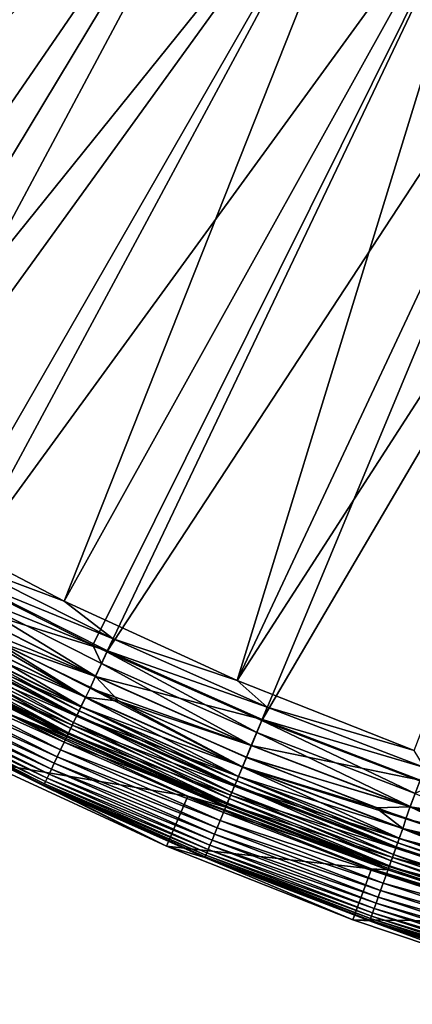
# Model space of a CAD drawing. Header units: metres. Extents: x -900 to 900, y -400 to 400.
# Tile 6 of 241: x -787 to -765, y -392 to -338. Entities that reach past the tile are written whole.
import ezdxf

# ---------------------------------------------------------------- set-up
doc = ezdxf.new("R2010")
doc.units = ezdxf.units.M

msp = doc.modelspace()

# ---------------------------------------------------------------- linework, layer by layer
at = {"layer": 'top'}
for points in [[(-783.200378, -312.214813, -29.8034), (-788.569824, -308.014862, -29.814909), (-816.009277, -350.350189, -0.803848)], [(-789.547852, -309.118988, -32.412781), (-784.133118, -313.363251, -32.401356), (-820.303406, -348.878296, -3.399924)], [(-807.198975, -356.74234, -0.803848), (-783.200378, -312.214813, -29.8034), (-816.009277, -350.350189, -0.803848)], [(-807.198975, -356.74234, -0.803848), (-777.629517, -316.145782, -29.79077), (-783.200378, -312.214813, -29.8034)], [(-820.303406, -348.878296, -3.399924), (-784.133118, -313.363251, -32.401356), (-814.191162, -353.609955, -3.399924)], [(-784.133118, -313.363251, -32.401356), (-778.5177, -317.338135, -32.388844), (-814.191162, -353.609955, -3.399924)], [(-771.867798, -319.798737, -29.776999), (-777.629517, -316.145782, -29.79077), (-807.198975, -356.74234, -0.803848)], [(-814.191162, -353.609955, -3.399924), (-778.5177, -317.338135, -32.388844), (-806.518616, -359.015991, -3.399924)], [(-778.5177, -317.338135, -32.388844), (-772.715027, -321.034332, -32.375225), (-806.518616, -359.015991, -3.399924)], [(-800.325439, -361.217438, -0.803848), (-771.867798, -319.798737, -29.776999), (-807.198975, -356.74234, -0.803848)], [(-771.867798, -319.798737, -29.776999), (-800.325439, -361.217438, -0.803848), (-795.533813, -364.093658, -0.803848)], [(-765.935669, -323.15976, -29.762093), (-771.867798, -319.798737, -29.776999), (-795.533813, -364.093658, -0.803848)], [(-806.518616, -359.015991, -3.399924), (-772.715027, -321.034332, -32.375225), (-798.623413, -364.016693, -3.399924)], [(-772.715027, -321.034332, -32.375225), (-766.738953, -324.443146, -32.360474), (-798.623413, -364.016693, -3.399924)], [(-765.935669, -323.15976, -29.762093), (-795.533813, -364.093658, -0.803848), (-790.941956, -366.673492, -0.803848)], [(-784.498657, -370.017365, -0.803848), (-765.935669, -323.15976, -29.762093), (-790.941956, -366.673492, -0.803848)], [(-760.099243, -326.105774, -29.746714), (-765.935669, -323.15976, -29.762093), (-784.498657, -370.017365, -0.803848)], [(-798.623413, -364.016693, -3.399924), (-766.738953, -324.443146, -32.360474), (-790.492249, -368.623932, -3.399924)], [(-766.738953, -324.443146, -32.360474), (-760.60376, -327.556427, -32.34457), (-790.492249, -368.623932, -3.399924)], [(-774.93988, -374.420105, -0.803848), (-760.099243, -326.105774, -29.746714), (-784.498657, -370.017365, -0.803848)], [(-753.64325, -328.983063, -29.72888), (-760.099243, -326.105774, -29.746714), (-774.93988, -374.420105, -0.803848)], [(-790.492249, -368.623932, -3.399924), (-760.60376, -327.556427, -32.34457), (-782.918945, -372.458221, -3.399924)], [(-760.60376, -327.556427, -32.34457), (-782.140686, -372.828522, -3.399924), (-782.918945, -372.458221, -3.399924)], [(-760.60376, -327.556427, -32.34457), (-754.324158, -330.367065, -32.327477), (-782.140686, -372.828522, -3.399924)], [(-747.252197, -331.464813, -29.710361), (-753.64325, -328.983063, -29.72888), (-774.93988, -374.420105, -0.803848)], [(-754.324158, -330.367065, -32.327477), (-773.58844, -376.619751, -3.399924), (-782.140686, -372.828522, -3.399924)], [(-754.324158, -330.367065, -32.327477), (-747.914978, -332.868317, -32.309166), (-773.58844, -376.619751, -3.399924)], [(-747.252197, -331.464813, -29.710361), (-774.93988, -374.420105, -0.803848), (-765.150696, -378.2836, -0.803848)], [(-747.914978, -332.868317, -32.309166), (-764.190063, -380.22464, -3.399924), (-773.58844, -376.619751, -3.399924)], [(-784.498657, -370.017365, -0.803848), (-790.941956, -366.673492, -0.803848), (-790.115173, -367.91864, -0.456723)], [(-781.799561, -372.107422, -0.456723), (-790.115173, -367.91864, -0.456723), (-790.465576, -368.574036, -0.204445)], [(-781.799561, -372.107422, -0.456723), (-784.498657, -370.017365, -0.803848), (-790.115173, -367.91864, -0.456723)], [(-790.465576, -368.574036, -0.204445), (-791.182922, -369.951691), (-782.117371, -372.779236, -0.204445)], [(-782.117371, -372.779236, -0.204445), (-781.799561, -372.107422, -0.456723), (-790.465576, -368.574036, -0.204445)], [(-790.831604, -369.258636, -3.101714), (-790.492249, -368.623932, -3.399924), (-782.918945, -372.458221, -3.399924)], [(-782.769104, -374.182343, -3), (-791.18103, -369.948151, -3), (-790.831604, -369.258636, -3.101714)], [(-782.449341, -373.481018, -3.101714), (-782.769104, -374.182343, -3), (-790.831604, -369.258636, -3.101714)], [(-790.831604, -369.258636, -3.101714), (-782.918945, -372.458221, -3.399924), (-782.449341, -373.481018, -3.101714)], [(-791.18103, -369.948151, -3), (-782.769104, -374.182343, -3), (-791.519775, -370.58194, -3)], [(-791.182922, -369.951691), (-788.398804, -372.196991), (-782.770813, -374.185974)], [(-791.182922, -369.951691), (-782.770813, -374.185974), (-782.117371, -372.779236, -0.204445)], [(-774.93988, -374.420105, -0.803848), (-784.498657, -370.017365, -0.803848), (-781.799561, -372.107422, -0.456723)], [(-791.519775, -370.58194, -3), (-783.334167, -375.351532, -3.056892), (-791.807129, -371.083435, -3.056892)], [(-791.519775, -370.58194, -3), (-782.769104, -374.182343, -3), (-783.076355, -374.83197, -3)], [(-791.519775, -370.58194, -3), (-783.076355, -374.83197, -3), (-783.334167, -375.351532, -3.056892)], [(-791.802307, -371.074432, -0.028766), (-792.075378, -371.585205, -0.114353), (-783.329773, -375.342285, -0.028766)], [(-791.807129, -371.083435, -3.056892), (-783.572937, -375.856262, -3.22474), (-792.070374, -371.575836, -3.22474)], [(-791.807129, -371.083435, -3.056892), (-783.334167, -375.351532, -3.056892), (-783.572937, -375.856262, -3.22474)], [(-783.329773, -375.342285, -0.028766), (-788.398804, -372.196991), (-791.802307, -371.074432, -0.028766)], [(-792.075378, -371.585205, -0.114353), (-792.343811, -372.08725, -0.255695), (-783.577454, -375.865845, -0.114353)], [(-783.792786, -376.321045, -3.497899), (-792.312805, -372.029266, -3.497899), (-792.194824, -371.808533, -3.348771)], [(-783.68573, -376.094788, -3.348771), (-792.194824, -371.808533, -3.348771), (-792.070374, -371.575836, -3.22474)], [(-783.792786, -376.321045, -3.497899), (-792.194824, -371.808533, -3.348771), (-783.68573, -376.094788, -3.348771)], [(-792.075378, -371.585205, -0.114353), (-783.577454, -375.865845, -0.114353), (-783.329773, -375.342285, -0.028766)], [(-792.070374, -371.575836, -3.22474), (-783.572937, -375.856262, -3.22474), (-783.68573, -376.094788, -3.348771)], [(-792.343811, -372.08725, -0.255695), (-792.604492, -372.57489, -0.451727), (-783.820923, -376.380493, -0.255695)], [(-792.312805, -372.029266, -3.497899), (-783.985657, -376.72879, -3.865118), (-792.525452, -372.427032, -3.865118)], [(-792.343811, -372.08725, -0.255695), (-783.820923, -376.380493, -0.255695), (-783.577454, -375.865845, -0.114353)], [(-783.985657, -376.72879, -3.865118), (-792.312805, -372.029266, -3.497899), (-783.792786, -376.321045, -3.497899)], [(-781.478333, -375.562561), (-788.398804, -372.196991), (-783.329773, -375.342285, -0.028766)], [(-788.398804, -372.196991), (-781.478333, -375.562561), (-782.770813, -374.185974)], [(-773.282471, -375.881042, -0.456723), (-781.799561, -372.107422, -0.456723), (-782.117371, -372.779236, -0.204445)], [(-773.282471, -375.881042, -0.456723), (-774.93988, -374.420105, -0.803848), (-781.799561, -372.107422, -0.456723)], [(-792.604492, -372.57489, -0.451727), (-792.854614, -373.042633, -0.70103), (-784.057373, -376.880341, -0.451727)], [(-792.700439, -372.754333, -4.312942), (-784.263062, -377.315247, -4.82471), (-792.83136, -372.999176, -4.82471)], [(-792.525452, -372.427032, -3.865118), (-784.144348, -377.06427, -4.312942), (-792.700439, -372.754333, -4.312942)], [(-792.700439, -372.754333, -4.312942), (-784.144348, -377.06427, -4.312942), (-784.263062, -377.315247, -4.82471)], [(-792.604492, -372.57489, -0.451727), (-784.057373, -376.880341, -0.451727), (-783.820923, -376.380493, -0.255695)], [(-792.525452, -372.427032, -3.865118), (-783.985657, -376.72879, -3.865118), (-784.144348, -377.06427, -4.312942)], [(-782.918945, -372.458221, -3.399924), (-782.140686, -372.828522, -3.399924), (-782.449341, -373.481018, -3.101714)], [(-782.117371, -372.779236, -0.204445), (-782.770813, -374.185974), (-773.566895, -376.567657, -0.204445)], [(-782.449341, -373.481018, -3.101714), (-782.140686, -372.828522, -3.399924), (-773.863953, -377.284882, -3.101714)], [(-782.140686, -372.828522, -3.399924), (-773.58844, -376.619751, -3.399924), (-773.863953, -377.284882, -3.101714)], [(-773.566895, -376.567657, -0.204445), (-773.282471, -375.881042, -0.456723), (-782.117371, -372.779236, -0.204445)], [(-784.499268, -377.814606, -1.000777), (-793.091797, -373.486298, -1.000777), (-793.314026, -373.901978, -1.34779)], [(-784.284119, -377.359802, -0.70103), (-792.854614, -373.042633, -0.70103), (-793.091797, -373.486298, -1.000777)], [(-784.284119, -377.359802, -0.70103), (-793.091797, -373.486298, -1.000777), (-784.499268, -377.814606, -1.000777)], [(-784.3526, -377.530334, -5.959025), (-792.92688, -373.214447, -5.959025), (-792.912781, -373.151489, -5.381563)], [(-792.92688, -373.214447, -5.959025), (-784.3526, -377.530334, -5.959025), (-787.584473, -376.248138, -35)], [(-792.83136, -372.999176, -4.82471), (-784.336914, -377.471375, -5.381563), (-792.912781, -373.151489, -5.381563)], [(-792.912781, -373.151489, -5.381563), (-784.336914, -377.471375, -5.381563), (-784.3526, -377.530334, -5.959025)], [(-784.057373, -376.880341, -0.451727), (-792.854614, -373.042633, -0.70103), (-784.284119, -377.359802, -0.70103)], [(-792.83136, -372.999176, -4.82471), (-784.263062, -377.315247, -4.82471), (-784.336914, -377.471375, -5.381563)], [(-774.159607, -377.998688, -3), (-782.769104, -374.182343, -3), (-782.449341, -373.481018, -3.101714)], [(-773.863953, -377.284882, -3.101714), (-774.159607, -377.998688, -3), (-782.449341, -373.481018, -3.101714)], [(-784.700806, -378.240692, -1.34779), (-793.314026, -373.901978, -1.34779), (-793.519226, -374.285797, -1.738888)], [(-784.499268, -377.814606, -1.000777), (-793.314026, -373.901978, -1.34779), (-784.700806, -378.240692, -1.34779)], [(-793.705383, -374.634033, -2.170691), (-784.886963, -378.634125, -1.738888), (-793.519226, -374.285797, -1.738888)], [(-793.519226, -374.285797, -1.738888), (-784.886963, -378.634125, -1.738888), (-784.700806, -378.240692, -1.34779)], [(-782.769104, -374.182343, -3), (-774.159607, -377.998688, -3), (-783.076355, -374.83197, -3)], [(-782.770813, -374.185974), (-781.478333, -375.562561), (-774.161133, -378.00238)], [(-782.770813, -374.185974), (-774.161133, -378.00238), (-773.566895, -376.567657, -0.204445)], [(-765.150696, -378.2836, -0.803848), (-774.93988, -374.420105, -0.803848), (-773.282471, -375.881042, -0.456723)], [(-785.205933, -379.308502, -2.639013), (-793.870911, -374.943695, -2.639013), (-794.014343, -375.211884, -3.139467)], [(-785.055786, -378.991089, -2.170691), (-793.705383, -374.634033, -2.170691), (-793.870911, -374.943695, -2.639013)], [(-785.055786, -378.991089, -2.170691), (-793.870911, -374.943695, -2.639013), (-785.205933, -379.308502, -2.639013)], [(-784.886963, -378.634125, -1.738888), (-793.705383, -374.634033, -2.170691), (-785.055786, -378.991089, -2.170691)], [(-783.076355, -374.83197, -3), (-774.655823, -379.196594, -3.056892), (-783.334167, -375.351532, -3.056892)], [(-783.076355, -374.83197, -3), (-774.159607, -377.998688, -3), (-774.434631, -378.662598, -3)], [(-783.076355, -374.83197, -3), (-774.434631, -378.662598, -3), (-774.655823, -379.196594, -3.056892)], [(-794.297729, -375.741974, -4.786941), (-785.530457, -379.994507, -4.218875), (-794.22876, -375.612946, -4.218875)], [(-794.22876, -375.612946, -4.218875), (-785.44458, -379.812958, -3.667668), (-794.134033, -375.435822, -3.667668)], [(-794.22876, -375.612946, -4.218875), (-785.530457, -379.994507, -4.218875), (-785.44458, -379.812958, -3.667668)], [(-794.134033, -375.435822, -3.667668), (-785.335999, -379.583405, -3.139467), (-794.014343, -375.211884, -3.139467)], [(-794.134033, -375.435822, -3.667668), (-785.44458, -379.812958, -3.667668), (-785.335999, -379.583405, -3.139467)], [(-794.014343, -375.211884, -3.139467), (-785.335999, -379.583405, -3.139467), (-785.205933, -379.308502, -2.639013)], [(-783.329773, -375.342285, -0.028766), (-783.577454, -375.865845, -0.114353), (-774.651917, -379.187134, -0.028766)], [(-783.334167, -375.351532, -3.056892), (-774.869507, -379.712433, -3.22474), (-783.572937, -375.856262, -3.22474)], [(-783.334167, -375.351532, -3.056892), (-774.655823, -379.196594, -3.056892), (-774.869507, -379.712433, -3.22474)], [(-774.651917, -379.187134, -0.028766), (-781.478333, -375.562561), (-783.329773, -375.342285, -0.028766)], [(-774.651917, -379.187134, -0.028766), (-774.428955, -378.648926), (-781.478333, -375.562561)], [(-781.478333, -375.562561), (-774.428955, -378.648926), (-774.161133, -378.00238)], [(-794.341064, -375.860199, -5.947641), (-785.631775, -380.20871, -5.365363), (-794.340454, -375.821899, -5.365363)], [(-794.341064, -375.860199, -5.947641), (-785.635315, -380.24234, -5.947641), (-785.631775, -380.20871, -5.365363)], [(-785.635315, -380.24234, -5.947641), (-794.341064, -375.860199, -5.947641), (-778.849915, -383.57309, -35)], [(-778.849915, -383.57309, -35), (-794.341064, -375.860199, -5.947641), (-788.915894, -378.936615, -35)], [(-794.340454, -375.821899, -5.365363), (-785.593018, -380.12677, -4.786941), (-794.297729, -375.741974, -4.786941)], [(-794.340454, -375.821899, -5.365363), (-785.631775, -380.20871, -5.365363), (-785.593018, -380.12677, -4.786941)], [(-794.297729, -375.741974, -4.786941), (-785.593018, -380.12677, -4.786941), (-785.530457, -379.994507, -4.218875)], [(-783.577454, -375.865845, -0.114353), (-783.820923, -376.380493, -0.255695), (-774.873535, -379.722229, -0.114353)], [(-775.066223, -380.187469, -3.497899), (-783.792786, -376.321045, -3.497899), (-783.68573, -376.094788, -3.348771)], [(-783.572937, -375.856262, -3.22474), (-774.970459, -379.956207, -3.348771), (-783.68573, -376.094788, -3.348771)], [(-783.68573, -376.094788, -3.348771), (-774.970459, -379.956207, -3.348771), (-775.066223, -380.187469, -3.497899)], [(-783.577454, -375.865845, -0.114353), (-774.873535, -379.722229, -0.114353), (-774.651917, -379.187134, -0.028766)], [(-783.572937, -375.856262, -3.22474), (-774.869507, -379.712433, -3.22474), (-774.970459, -379.956207, -3.348771)], [(-764.582947, -379.228088, -0.456723), (-773.282471, -375.881042, -0.456723), (-773.566895, -376.567657, -0.204445)], [(-764.582947, -379.228088, -0.456723), (-765.150696, -378.2836, -0.803848), (-773.282471, -375.881042, -0.456723)], [(-787.584473, -376.248138, -35), (-777.671326, -380.814148, -35), (-788.915894, -378.936615, -35)], [(-787.584473, -376.248138, -35), (-784.3526, -377.530334, -5.959025), (-775.576904, -381.420349, -5.959025)], [(-787.584473, -376.248138, -35), (-775.576904, -381.420349, -5.959025), (-777.671326, -380.814148, -35)], [(-783.985657, -376.72879, -3.865118), (-775.380859, -380.947052, -4.312942), (-784.144348, -377.06427, -4.312942)], [(-783.820923, -376.380493, -0.255695), (-784.057373, -376.880341, -0.451727), (-775.091431, -380.24823, -0.255695)], [(-775.238831, -380.604156, -3.865118), (-783.985657, -376.72879, -3.865118), (-783.792786, -376.321045, -3.497899)], [(-775.380859, -380.947052, -4.312942), (-783.985657, -376.72879, -3.865118), (-775.238831, -380.604156, -3.865118)], [(-783.820923, -376.380493, -0.255695), (-775.091431, -380.24823, -0.255695), (-774.873535, -379.722229, -0.114353)], [(-775.238831, -380.604156, -3.865118), (-783.792786, -376.321045, -3.497899), (-775.066223, -380.187469, -3.497899)], [(-773.566895, -376.567657, -0.204445), (-774.161133, -378.00238), (-764.833191, -379.927826, -0.204445)], [(-773.863953, -377.284882, -3.101714), (-773.58844, -376.619751, -3.399924), (-765.094666, -380.658752, -3.101714)], [(-773.58844, -376.619751, -3.399924), (-764.190063, -380.22464, -3.399924), (-765.094666, -380.658752, -3.101714)], [(-764.833191, -379.927826, -0.204445), (-764.582947, -379.228088, -0.456723), (-773.566895, -376.567657, -0.204445)], [(-775.30304, -380.759064, -0.451727), (-784.057373, -376.880341, -0.451727), (-784.284119, -377.359802, -0.70103)], [(-784.144348, -377.06427, -4.312942), (-775.487122, -381.203552, -4.82471), (-784.263062, -377.315247, -4.82471)], [(-784.144348, -377.06427, -4.312942), (-775.380859, -380.947052, -4.312942), (-775.487122, -381.203552, -4.82471)], [(-775.091431, -380.24823, -0.255695), (-784.057373, -376.880341, -0.451727), (-775.30304, -380.759064, -0.451727)], [(-765.37323, -381.38797, -3), (-774.159607, -377.998688, -3), (-773.863953, -377.284882, -3.101714)], [(-765.094666, -380.658752, -3.101714), (-765.37323, -381.38797, -3), (-773.863953, -377.284882, -3.101714)], [(-775.698486, -381.713898, -1.000777), (-784.499268, -377.814606, -1.000777), (-784.700806, -378.240692, -1.34779)], [(-775.505981, -381.249084, -0.70103), (-784.284119, -377.359802, -0.70103), (-784.499268, -377.814606, -1.000777)], [(-775.505981, -381.249084, -0.70103), (-784.499268, -377.814606, -1.000777), (-775.698486, -381.713898, -1.000777)], [(-784.336914, -377.471375, -5.381563), (-775.576904, -381.420349, -5.959025), (-784.3526, -377.530334, -5.959025)], [(-784.263062, -377.315247, -4.82471), (-775.553223, -381.363129, -5.381563), (-784.336914, -377.471375, -5.381563)], [(-784.336914, -377.471375, -5.381563), (-775.553223, -381.363129, -5.381563), (-775.576904, -381.420349, -5.959025)], [(-775.30304, -380.759064, -0.451727), (-784.284119, -377.359802, -0.70103), (-775.505981, -381.249084, -0.70103)], [(-784.263062, -377.315247, -4.82471), (-775.487122, -381.203552, -4.82471), (-775.553223, -381.363129, -5.381563)], [(-784.886963, -378.634125, -1.738888), (-775.878906, -382.149384, -1.34779), (-784.700806, -378.240692, -1.34779)], [(-784.700806, -378.240692, -1.34779), (-775.878906, -382.149384, -1.34779), (-775.698486, -381.713898, -1.000777)], [(-774.159607, -377.998688, -3), (-765.37323, -381.38797, -3), (-774.434631, -378.662598, -3)], [(-774.161133, -378.00238), (-774.428955, -378.648926), (-765.374573, -381.391724)], [(-774.161133, -378.00238), (-765.374573, -381.391724), (-764.833191, -379.927826, -0.204445)], [(-788.915894, -378.936615, -35), (-777.671326, -380.814148, -35), (-778.849915, -383.57309, -35)], [(-776.045471, -382.551483, -1.738888), (-784.886963, -378.634125, -1.738888), (-785.055786, -378.991089, -2.170691)], [(-775.878906, -382.149384, -1.34779), (-784.886963, -378.634125, -1.738888), (-776.045471, -382.551483, -1.738888)], [(-774.434631, -378.662598, -3), (-765.615356, -382.064575, -3), (-774.655823, -379.196594, -3.056892)], [(-767.257324, -381.452881), (-774.428955, -378.648926), (-774.651917, -379.187134, -0.028766)], [(-774.434631, -378.662598, -3), (-765.37323, -381.38797, -3), (-765.615356, -382.064575, -3)], [(-774.428955, -378.648926), (-767.257324, -381.452881), (-765.374573, -381.391724)], [(-785.335999, -379.583405, -3.139467), (-776.330933, -383.240692, -2.639013), (-785.205933, -379.308502, -2.639013)], [(-776.196594, -382.91629, -2.170691), (-785.055786, -378.991089, -2.170691), (-785.205933, -379.308502, -2.639013)], [(-785.205933, -379.308502, -2.639013), (-776.330933, -383.240692, -2.639013), (-776.196594, -382.91629, -2.170691)], [(-776.045471, -382.551483, -1.738888), (-785.055786, -378.991089, -2.170691), (-776.196594, -382.91629, -2.170691)], [(-774.651917, -379.187134, -0.028766), (-774.873535, -379.722229, -0.114353), (-765.788147, -382.597351, -0.028766)], [(-774.655823, -379.196594, -3.056892), (-765.979614, -383.13269, -3.22474), (-774.869507, -379.712433, -3.22474)], [(-774.655823, -379.196594, -3.056892), (-765.615356, -382.064575, -3), (-765.791565, -382.606995, -3.056892)], [(-774.655823, -379.196594, -3.056892), (-765.791565, -382.606995, -3.056892), (-765.979614, -383.13269, -3.22474)], [(-765.788147, -382.597351, -0.028766), (-767.257324, -381.452881), (-774.651917, -379.187134, -0.028766)], [(-785.593018, -380.12677, -4.786941), (-776.621338, -383.941803, -4.218875), (-785.530457, -379.994507, -4.218875)], [(-785.530457, -379.994507, -4.218875), (-776.544495, -383.756256, -3.667668), (-785.44458, -379.812958, -3.667668)], [(-785.530457, -379.994507, -4.218875), (-776.621338, -383.941803, -4.218875), (-776.544495, -383.756256, -3.667668)], [(-785.44458, -379.812958, -3.667668), (-776.447327, -383.521667, -3.139467), (-785.335999, -379.583405, -3.139467)], [(-785.44458, -379.812958, -3.667668), (-776.544495, -383.756256, -3.667668), (-776.447327, -383.521667, -3.139467)], [(-785.335999, -379.583405, -3.139467), (-776.447327, -383.521667, -3.139467), (-776.330933, -383.240692, -2.639013)], [(-774.873535, -379.722229, -0.114353), (-775.091431, -380.24823, -0.255695), (-765.983215, -383.1427, -0.114353)], [(-774.970459, -379.956207, -3.348771), (-766.152771, -383.616791, -3.497899), (-775.066223, -380.187469, -3.497899)], [(-774.869507, -379.712433, -3.22474), (-766.068481, -383.381134, -3.348771), (-774.970459, -379.956207, -3.348771)], [(-774.970459, -379.956207, -3.348771), (-766.068481, -383.381134, -3.348771), (-766.152771, -383.616791, -3.497899)], [(-774.873535, -379.722229, -0.114353), (-765.983215, -383.1427, -0.114353), (-765.788147, -382.597351, -0.028766)], [(-774.869507, -379.712433, -3.22474), (-765.979614, -383.13269, -3.22474), (-766.068481, -383.381134, -3.348771)], [(-764.833191, -379.927826, -0.204445), (-765.374573, -381.391724), (-755.941223, -382.854004, -0.204445)], [(-785.635315, -380.24234, -5.947641), (-776.712036, -384.160736, -5.365363), (-785.631775, -380.20871, -5.365363)], [(-785.635315, -380.24234, -5.947641), (-776.724976, -384.191986, -5.947641), (-776.712036, -384.160736, -5.365363)], [(-776.724976, -384.191986, -5.947641), (-785.635315, -380.24234, -5.947641), (-778.849915, -383.57309, -35)], [(-785.631775, -380.20871, -5.365363), (-776.677368, -384.076996, -4.786941), (-785.593018, -380.12677, -4.786941)], [(-785.631775, -380.20871, -5.365363), (-776.712036, -384.160736, -5.365363), (-776.677368, -384.076996, -4.786941)], [(-785.593018, -380.12677, -4.786941), (-776.677368, -384.076996, -4.786941), (-776.621338, -383.941803, -4.218875)], [(-766.174927, -383.678711, -0.255695), (-775.091431, -380.24823, -0.255695), (-775.30304, -380.759064, -0.451727)], [(-766.304688, -384.041473, -3.865118), (-775.238831, -380.604156, -3.865118), (-775.066223, -380.187469, -3.497899)], [(-765.983215, -383.1427, -0.114353), (-775.091431, -380.24823, -0.255695), (-766.174927, -383.678711, -0.255695)], [(-775.066223, -380.187469, -3.497899), (-766.152771, -383.616791, -3.497899), (-766.304688, -384.041473, -3.865118)], [(-777.671326, -380.814148, -35), (-767.519226, -384.820801, -35), (-778.849915, -383.57309, -35)], [(-775.576904, -381.420349, -5.959025), (-766.620911, -384.875061, -5.959025), (-777.671326, -380.814148, -35)], [(-777.671326, -380.814148, -35), (-766.620911, -384.875061, -5.959025), (-767.519226, -384.820801, -35)], [(-766.361145, -384.199341, -0.451727), (-775.30304, -380.759064, -0.451727), (-775.505981, -381.249084, -0.70103)], [(-775.380859, -380.947052, -4.312942), (-766.523193, -384.652313, -4.82471), (-775.487122, -381.203552, -4.82471)], [(-766.429688, -384.3909, -4.312942), (-775.380859, -380.947052, -4.312942), (-775.238831, -380.604156, -3.865118)], [(-766.523193, -384.652313, -4.82471), (-775.380859, -380.947052, -4.312942), (-766.429688, -384.3909, -4.312942)], [(-766.174927, -383.678711, -0.255695), (-775.30304, -380.759064, -0.451727), (-766.361145, -384.199341, -0.451727)], [(-766.429688, -384.3909, -4.312942), (-775.238831, -380.604156, -3.865118), (-766.304688, -384.041473, -3.865118)], [(-756.431091, -384.342041, -3), (-765.37323, -381.38797, -3), (-765.094666, -380.658752, -3.101714)], [(-766.539795, -384.69873, -0.70103), (-775.505981, -381.249084, -0.70103), (-775.698486, -381.713898, -1.000777)], [(-775.553223, -381.363129, -5.381563), (-766.620911, -384.875061, -5.959025), (-775.576904, -381.420349, -5.959025)], [(-775.487122, -381.203552, -4.82471), (-766.58136, -384.814941, -5.381563), (-775.553223, -381.363129, -5.381563)], [(-775.553223, -381.363129, -5.381563), (-766.58136, -384.814941, -5.381563), (-766.620911, -384.875061, -5.959025)], [(-766.361145, -384.199341, -0.451727), (-775.505981, -381.249084, -0.70103), (-766.539795, -384.69873, -0.70103)], [(-775.487122, -381.203552, -4.82471), (-766.523193, -384.652313, -4.82471), (-766.58136, -384.814941, -5.381563)], [(-765.374573, -381.391724), (-767.257324, -381.452881), (-759.979309, -383.967896)], [(-759.979309, -383.967896), (-767.257324, -381.452881), (-765.788147, -382.597351, -0.028766)], [(-765.37323, -381.38797, -3), (-756.431091, -384.342041, -3), (-765.615356, -382.064575, -3)], [(-765.374573, -381.391724), (-759.979309, -383.967896), (-756.432251, -384.345856)], [(-765.374573, -381.391724), (-756.432251, -384.345856), (-755.941223, -382.854004, -0.204445)], [(-766.867981, -385.616211, -1.34779), (-775.878906, -382.149384, -1.34779), (-776.045471, -382.551483, -1.738888)], [(-775.878906, -382.149384, -1.34779), (-766.709229, -385.172394, -1.000777), (-775.698486, -381.713898, -1.000777)], [(-766.709229, -385.172394, -1.000777), (-775.878906, -382.149384, -1.34779), (-766.867981, -385.616211, -1.34779)], [(-775.698486, -381.713898, -1.000777), (-766.709229, -385.172394, -1.000777), (-766.539795, -384.69873, -0.70103)], [(-765.615356, -382.064575, -3), (-756.639709, -385.029724, -3), (-765.791565, -382.606995, -3.056892)], [(-765.615356, -382.064575, -3), (-756.431091, -384.342041, -3), (-756.639709, -385.029724, -3)], [(-767.014587, -386.026001, -1.738888), (-776.045471, -382.551483, -1.738888), (-776.196594, -382.91629, -2.170691)], [(-766.867981, -385.616211, -1.34779), (-776.045471, -382.551483, -1.738888), (-767.014587, -386.026001, -1.738888)], [(-765.788147, -382.597351, -0.028766), (-765.983215, -383.1427, -0.114353), (-756.763672, -385.567108, -0.028766)], [(-765.791565, -382.606995, -3.056892), (-756.928589, -386.111176, -3.22474), (-765.979614, -383.13269, -3.22474)], [(-765.791565, -382.606995, -3.056892), (-756.639709, -385.029724, -3), (-756.766663, -385.576904, -3.056892)], [(-756.928589, -386.111176, -3.22474), (-765.791565, -382.606995, -3.056892), (-756.766663, -385.576904, -3.056892)], [(-756.763672, -385.567108, -0.028766), (-759.979309, -383.967896), (-765.788147, -382.597351, -0.028766)], [(-776.447327, -383.521667, -3.139467), (-767.265808, -386.728363, -2.639013), (-776.330933, -383.240692, -2.639013)], [(-776.330933, -383.240692, -2.639013), (-767.147583, -386.397797, -2.170691), (-776.196594, -382.91629, -2.170691)], [(-776.330933, -383.240692, -2.639013), (-767.265808, -386.728363, -2.639013), (-767.147583, -386.397797, -2.170691)], [(-776.196594, -382.91629, -2.170691), (-767.147583, -386.397797, -2.170691), (-767.014587, -386.026001, -1.738888)], [(-756.931702, -386.121338, -0.114353), (-765.983215, -383.1427, -0.114353), (-766.174927, -383.678711, -0.255695)], [(-765.979614, -383.13269, -3.22474), (-757.005127, -386.363678, -3.348771), (-766.068481, -383.381134, -3.348771)], [(-756.763672, -385.567108, -0.028766), (-765.983215, -383.1427, -0.114353), (-756.931702, -386.121338, -0.114353)], [(-765.979614, -383.13269, -3.22474), (-756.928589, -386.111176, -3.22474), (-757.005127, -386.363678, -3.348771)], [(-776.724976, -384.191986, -5.947641), (-778.849915, -383.57309, -35), (-768.541199, -387.641479, -35)], [(-778.849915, -383.57309, -35), (-767.519226, -384.820801, -35), (-768.541199, -387.641479, -35)], [(-776.621338, -383.941803, -4.218875), (-767.453796, -387.253784, -3.667668), (-776.544495, -383.756256, -3.667668)], [(-776.544495, -383.756256, -3.667668), (-767.368286, -387.014709, -3.139467), (-776.447327, -383.521667, -3.139467)], [(-776.544495, -383.756256, -3.667668), (-767.453796, -387.253784, -3.667668), (-767.368286, -387.014709, -3.139467)], [(-776.447327, -383.521667, -3.139467), (-767.368286, -387.014709, -3.139467), (-767.265808, -386.728363, -2.639013)], [(-757.096863, -386.666138, -0.255695), (-766.174927, -383.678711, -0.255695), (-766.361145, -384.199341, -0.451727)], [(-766.152771, -383.616791, -3.497899), (-757.208618, -387.034821, -3.865118), (-766.304688, -384.041473, -3.865118)], [(-756.931702, -386.121338, -0.114353), (-766.174927, -383.678711, -0.255695), (-757.096863, -386.666138, -0.255695)], [(-766.068481, -383.381134, -3.348771), (-757.077759, -386.60321, -3.497899), (-766.152771, -383.616791, -3.497899)], [(-766.152771, -383.616791, -3.497899), (-757.077759, -386.60321, -3.497899), (-757.208618, -387.034821, -3.865118)], [(-766.068481, -383.381134, -3.348771), (-757.005127, -386.363678, -3.348771), (-757.077759, -386.60321, -3.497899)], [(-776.724976, -384.191986, -5.947641), (-767.601196, -387.665985, -5.365363), (-776.712036, -384.160736, -5.365363)], [(-776.724976, -384.191986, -5.947641), (-767.631592, -387.699707, -5.947641), (-767.601196, -387.665985, -5.365363)], [(-767.631592, -387.699707, -5.947641), (-776.724976, -384.191986, -5.947641), (-768.541199, -387.641479, -35)], [(-776.712036, -384.160736, -5.365363), (-767.570679, -387.580658, -4.786941), (-776.677368, -384.076996, -4.786941)], [(-776.712036, -384.160736, -5.365363), (-767.601196, -387.665985, -5.365363), (-767.570679, -387.580658, -4.786941)], [(-776.677368, -384.076996, -4.786941), (-767.521423, -387.442902, -4.218875), (-776.621338, -383.941803, -4.218875)], [(-776.677368, -384.076996, -4.786941), (-767.570679, -387.580658, -4.786941), (-767.521423, -387.442902, -4.218875)], [(-776.621338, -383.941803, -4.218875), (-767.521423, -387.442902, -4.218875), (-767.453796, -387.253784, -3.667668)], [(-757.257202, -387.195251, -0.451727), (-766.361145, -384.199341, -0.451727), (-766.539795, -384.69873, -0.70103)], [(-757.316223, -387.389954, -4.312942), (-766.429688, -384.3909, -4.312942), (-766.304688, -384.041473, -3.865118)], [(-757.096863, -386.666138, -0.255695), (-766.361145, -384.199341, -0.451727), (-757.257202, -387.195251, -0.451727)], [(-766.304688, -384.041473, -3.865118), (-757.208618, -387.034821, -3.865118), (-757.316223, -387.389954, -4.312942)], [(-767.519226, -384.820801, -35), (-758.776672, -387.761414, -35), (-768.541199, -387.641479, -35)], [(-766.620911, -384.875061, -5.959025), (-757.506226, -387.886139, -5.959025), (-767.519226, -384.820801, -35)], [(-767.519226, -384.820801, -35), (-757.506226, -387.886139, -5.959025), (-758.776672, -387.761414, -35)], [(-766.709229, -385.172394, -1.000777), (-757.411072, -387.702789, -0.70103), (-766.539795, -384.69873, -0.70103)], [(-766.58136, -384.814941, -5.381563), (-757.506226, -387.886139, -5.959025), (-766.620911, -384.875061, -5.959025)], [(-766.523193, -384.652313, -4.82471), (-757.446899, -387.820892, -5.381563), (-766.58136, -384.814941, -5.381563)], [(-766.58136, -384.814941, -5.381563), (-757.446899, -387.820892, -5.381563), (-757.506226, -387.886139, -5.959025)], [(-766.539795, -384.69873, -0.70103), (-757.411072, -387.702789, -0.70103), (-757.257202, -387.195251, -0.451727)], [(-757.39679, -387.65564, -4.82471), (-766.523193, -384.652313, -4.82471), (-766.429688, -384.3909, -4.312942)], [(-757.446899, -387.820892, -5.381563), (-766.523193, -384.652313, -4.82471), (-757.39679, -387.65564, -4.82471)], [(-757.39679, -387.65564, -4.82471), (-766.429688, -384.3909, -4.312942), (-757.316223, -387.389954, -4.312942)], [(-757.557007, -388.184204, -1.000777), (-766.709229, -385.172394, -1.000777), (-766.867981, -385.616211, -1.34779)], [(-757.411072, -387.702789, -0.70103), (-766.709229, -385.172394, -1.000777), (-757.557007, -388.184204, -1.000777)], [(-757.693726, -388.635254, -1.34779), (-766.867981, -385.616211, -1.34779), (-767.014587, -386.026001, -1.738888)], [(-757.557007, -388.184204, -1.000777), (-766.867981, -385.616211, -1.34779), (-757.693726, -388.635254, -1.34779)], [(-767.265808, -386.728363, -2.639013), (-757.934509, -389.429596, -2.170691), (-767.147583, -386.397797, -2.170691)], [(-767.147583, -386.397797, -2.170691), (-757.820007, -389.051727, -1.738888), (-767.014587, -386.026001, -1.738888)], [(-767.147583, -386.397797, -2.170691), (-757.934509, -389.429596, -2.170691), (-757.820007, -389.051727, -1.738888)], [(-767.014587, -386.026001, -1.738888), (-757.820007, -389.051727, -1.738888), (-757.693726, -388.635254, -1.34779)], [(-767.453796, -387.253784, -3.667668), (-758.124634, -390.05661, -3.139467), (-767.368286, -387.014709, -3.139467)], [(-767.368286, -387.014709, -3.139467), (-758.036377, -389.765594, -2.639013), (-767.265808, -386.728363, -2.639013)], [(-767.368286, -387.014709, -3.139467), (-758.124634, -390.05661, -3.139467), (-758.036377, -389.765594, -2.639013)], [(-767.265808, -386.728363, -2.639013), (-758.036377, -389.765594, -2.639013), (-757.934509, -389.429596, -2.170691)], [(-768.541199, -387.641479, -35), (-759.665344, -390.626892, -35), (-767.631592, -387.699707, -5.947641)], [(-768.541199, -387.641479, -35), (-758.776672, -387.761414, -35), (-759.665344, -390.626892, -35)], [(-767.601196, -387.665985, -5.365363), (-758.29895, -390.631775, -4.786941), (-767.570679, -387.580658, -4.786941)], [(-767.570679, -387.580658, -4.786941), (-758.256531, -390.491791, -4.218875), (-767.521423, -387.442902, -4.218875)], [(-767.570679, -387.580658, -4.786941), (-758.29895, -390.631775, -4.786941), (-758.256531, -390.491791, -4.218875)], [(-767.521423, -387.442902, -4.218875), (-758.198242, -390.299591, -3.667668), (-767.453796, -387.253784, -3.667668)], [(-767.521423, -387.442902, -4.218875), (-758.256531, -390.491791, -4.218875), (-758.198242, -390.299591, -3.667668)], [(-767.453796, -387.253784, -3.667668), (-758.198242, -390.299591, -3.667668), (-758.124634, -390.05661, -3.139467)], [(-767.631592, -387.699707, -5.947641), (-758.325256, -390.718506, -5.365363), (-767.601196, -387.665985, -5.365363)], [(-767.631592, -387.699707, -5.947641), (-758.377075, -390.756989, -5.947641), (-758.325256, -390.718506, -5.365363)], [(-759.665344, -390.626892, -35), (-753.909424, -392.31842, -35), (-767.631592, -387.699707, -5.947641)], [(-767.631592, -387.699707, -5.947641), (-753.909424, -392.31842, -35), (-758.377075, -390.756989, -5.947641)], [(-767.601196, -387.665985, -5.365363), (-758.325256, -390.718506, -5.365363), (-758.29895, -390.631775, -4.786941)]]:
    msp.add_3dface(points, dxfattribs=at)

doc.saveas('drawing.dxf')
